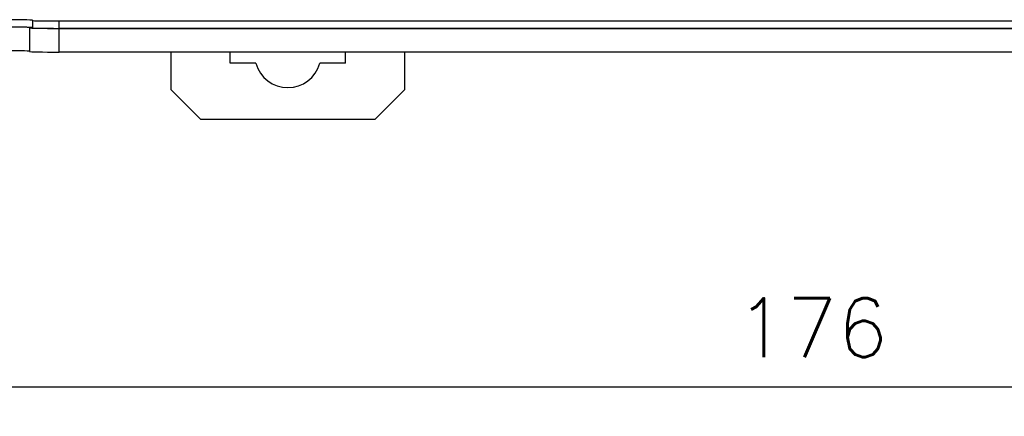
# Model space of a CAD drawing. Header units: millimetres. Extents: x 0 to 594, y 0 to 420.
# Tile 17 of 26: x 347 to 414, y 212 to 239. Entities that reach past the tile are written whole.
import ezdxf

# ---------------------------------------------------------------- set-up
doc = ezdxf.new("R2010")
doc.units = ezdxf.units.MM
doc.header["$PDSIZE"] = -1
doc.styles.get("Standard").update_dxf_attribs({"font": 'txt.shx', "bigfont": 'whgtxt.shx'})
doc.dimstyles.new('ISO-25', dxfattribs={"dimtxt": 2.5, "dimasz": 2.5, "dimexe": 1.25, "dimexo": 0.625, "dimtad": 1, "dimtxsty": 'Standard', "dimcen": 2.5, "dimadec": 0, "dimazin": 0, "dimtfac": 1, "dimtmove": 0, "dimatfit": 3, "dimfxl": 0, "dimarcsym": 0})

# ---------------------------------------------------------------- blocks, each defined once
blk = doc.blocks.new('*D922')
at = {"color": 8, "lineweight": -2}
for p, q in [((312.486, 235.068), (312.486, 211.969)), ((488.486, 235.068), (488.486, 211.969)), ((316.486, 213.969), (484.486, 213.969))]:
    blk.add_line(p, q, dxfattribs=at)
at = {"color": 8}
for points in [[(316.486, 214.636), (316.486, 213.302), (312.486, 213.969)], [(484.486, 214.636), (484.486, 213.302), (488.486, 213.969)]]:
    blk.add_solid(points, dxfattribs=at)
at = {"layer": 'Defpoints', "color": 0}
for p in [(312.486, 237.068), (488.486, 237.068), (488.486, 213.969)]:
    blk.add_point(p, dxfattribs=at)
at = {"color": 3, "insert": (400.486, 217.969), "char_height": 4, "attachment_point": 5}
blk.add_mtext('\\A1;176', dxfattribs=at)

msp = doc.modelspace()

# ---------------------------------------------------------------- linework, layer by layer
for p, q in [((347.6857, 238.8238), (347.6857, 238.8063)), ((347.6857, 238.8063), (347.6857, 238.3063)), ((349.4857, 238.7749), (479.9274, 238.7749)), ((349.4857, 238.2749), (349.4857, 238.7749)), ((347.4857, 238.3238), (347.4857, 238.3063)), ((347.4857, 238.3063), (347.4857, 236.7016)), ((479.9274, 238.2749), (349.4857, 238.2749)), ((349.4857, 238.2714), (479.9274, 238.2714)), ((349.4857, 236.6667), (349.4857, 238.2714)), ((479.9274, 236.6667), (349.4857, 236.6667)), ((357.0857, 234.1031), (357.0857, 236.6667)), ((361.0857, 235.9031), (361.0857, 236.6667)), ((368.8857, 235.9031), (368.8857, 236.6667)), ((372.8857, 236.6667), (372.8857, 234.1031)), ((362.8172, 235.9031), (361.0857, 235.9031)), ((368.8857, 235.9031), (367.1543, 235.9031)), ((359.0857, 232.1031), (357.0857, 234.1031)), ((372.8857, 234.1031), (370.8857, 232.1031)), ((370.8857, 232.1031), (359.0857, 232.1031))]:
    msp.add_line(p, q)
msp.add_arc((364.9857, 236.5031), 2.25, 195.46601, 344.53399)
for centre, major_axis, start_param, end_param in [((345.4857, 238.8238), (2.2, 0), 0, 1.5707963), ((349.4857, 238.8063), (1.8, 0), 3.1415927, 4.712389), ((345.4857, 238.3238), (2.2, 0), 0, 1.5707963), ((345.4857, 238.3238), (2, 0), 0, 1.5707963), ((349.4857, 238.3063), (2, 0), 3.1415927, 4.712389), ((349.4857, 238.3063), (1.8, 0), 3.1415927, 4.712389), ((345.4857, 236.7191), (2, 0), 0, 1.5707963), ((349.4857, 236.7016), (2, 0), 3.1415927, 4.712389)]:
    msp.add_ellipse(centre, major_axis=major_axis, ratio=0.0174551, start_param=start_param, end_param=end_param)

# ---------------------------------------------------------------- dimensions: what is measured, and where the dimension line sits
dim = msp.add_linear_dim(base=(488.4857, 213.9689), p1=(312.4857, 237.0682), p2=(488.4857, 237.0682), dimstyle='ISO-25', override={"dimscale": 2, "dimtxt": 2, "dimasz": 2, "dimexe": 1, "dimexo": 1, "dimgap": 1, "dimdec": 3, "dimzin": 9, "dimdsep": 46, "dimcen": 0, "dimclrd": 8, "dimclre": 8, "dimclrt": 3, "dimadec": 3, "dimazin": 2, "dimtdec": 3, "dimfxl": 0.6, "dimtolj": 1, "dimtzin": 1, "dimarcsym": 1})
dim.commit()
dim.dimension.update_dxf_attribs({"geometry": '*D922', "text_midpoint": (400.4857, 217.9689)})

doc.saveas('drawing.dxf')
